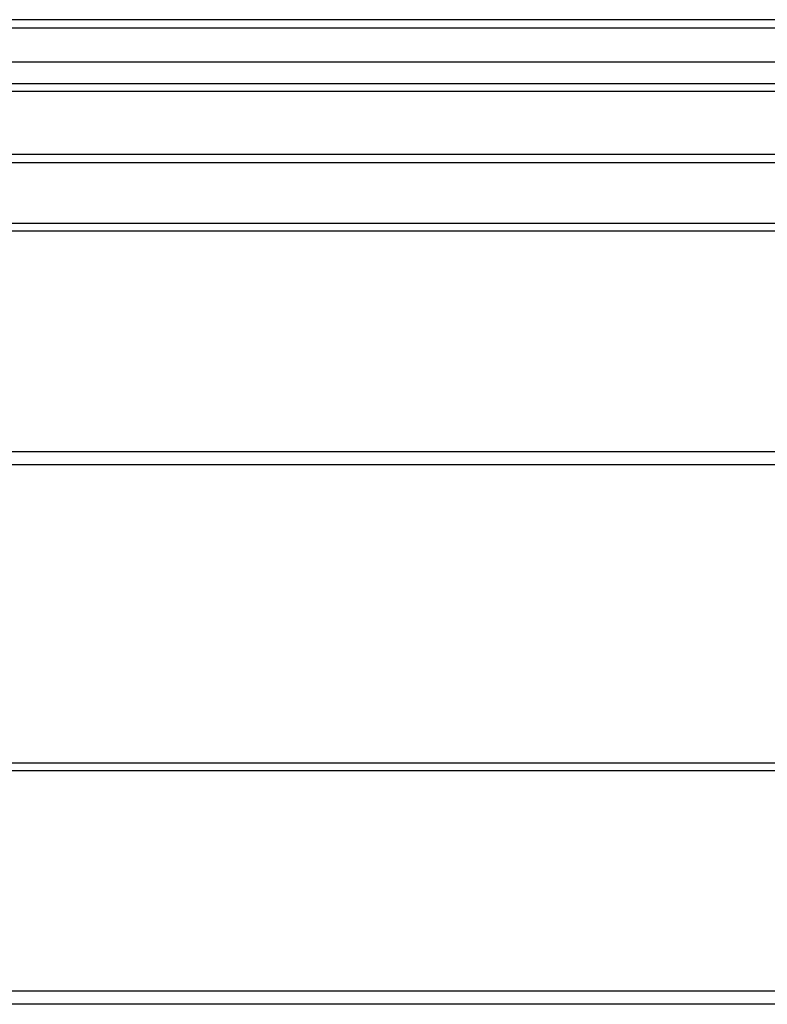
# Model space of a CAD drawing. Header units: inches. Extents: x 96 to 240, y 71 to 103.
# Tile 65 of 77: x 213 to 222, y 90 to 102. Entities that reach past the tile are written whole.
import ezdxf

# ---------------------------------------------------------------- set-up
doc = ezdxf.new("R2010")
doc.units = ezdxf.units.IN
doc.header["$MEASUREMENT"] = 0
doc.layers.add('Visible Edges(ANSI)', color=7, linetype='Continuous', lineweight=25)
doc.layers.add('Visible Tangent Edges(ANSI)', color=7, linetype='Continuous', lineweight=25)

msp = doc.modelspace()

# ---------------------------------------------------------------- linework, layer by layer
at = {"layer": 'Visible Edges(ANSI)'}
for p, q in [((240.009, 102.202), (168.207, 102.202)), ((239.399, 101.69), (168.816, 101.69)), ((239.211, 101.336), (169.005, 101.336)), ((233.983, 100.577), (183.233, 100.577)), ((168.974, 99.75), (238.608, 99.75)), ((238.608, 96.841), (168.974, 96.841)), ((168.974, 93.25), (238.608, 93.25)), ((238.608, 90.341), (168.974, 90.341))]:
    msp.add_line(p, q, dxfattribs=at)
at = {"layer": 'Visible Tangent Edges(ANSI)'}
for p, q in [((168.207, 102.103), (240.009, 102.103)), ((168.875, 101.435), (239.341, 101.435)), ((233.983, 100.478), (183.233, 100.478)), ((168.974, 99.657), (238.608, 99.657)), ((238.608, 96.998), (168.974, 96.998)), ((168.974, 93.157), (238.608, 93.157)), ((238.608, 90.498), (168.974, 90.498))]:
    msp.add_line(p, q, dxfattribs=at)

doc.saveas('drawing.dxf')
